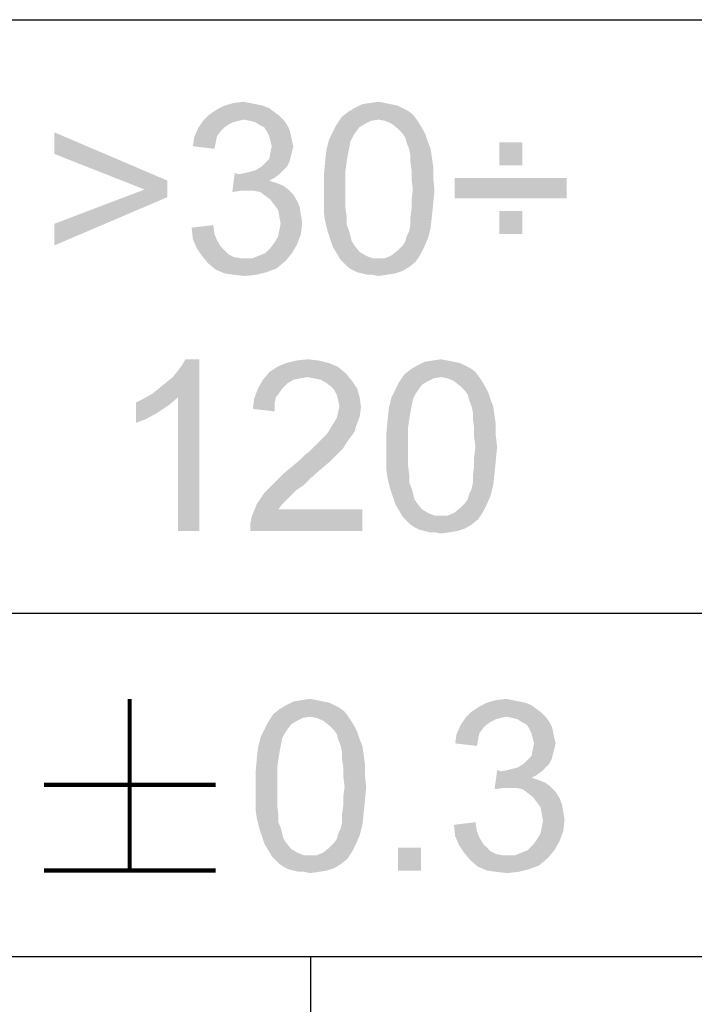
# Paper-space layout '61767N-2-A-2_1_1' of a CAD drawing. Header units: millimetres. Extents: x 0 to 594, y 1 to 420.
# Tile 139 of 222: x 438 to 446, y 40 to 52. Entities that reach past the tile are written whole.
import ezdxf

# ---------------------------------------------------------------- set-up
doc = ezdxf.new("R2010")
doc.units = ezdxf.units.MM
doc.header["$LTSCALE"] = 32.67
doc.layers.add('61767N-2-A-2_DXF_FORMAT', color=7, linetype='CONTINUOUS')
doc.layers.add('DETAIL', color=7, linetype='CONTINUOUS')

psp = doc.layouts.new('61767N-2-A-2_1_1')

# ---------------------------------------------------------------- linework, layer by layer
at = {"layer": '61767N-2-A-2_DXF_FORMAT', "color": 2, "linetype": 'Continuous'}
for p, q in [((409, 51.662), (515, 51.662)), ((409, 44.75), (484, 44.75)), ((409, 40.75), (584, 40.75)), ((441.75, 40.75), (441.75, 10))]:
    psp.add_line(p, q, dxfattribs=at)
at = {"layer": 'DETAIL', "color": 2, "linetype": 'Continuous', "const_width": 0.05}
for points in [[(439.6428, 43.75), (439.6428, 41.75)], [(438.6428, 42.75), (440.6428, 42.75)], [(438.6428, 41.75), (440.6428, 41.75)]]:
    psp.add_lwpolyline(points, dxfattribs=at)
at = {"layer": 'DETAIL', "color": 2, "linetype": 'Continuous'}
for points in [[(440.8532, 50.6912), (440.9717, 50.706), (441.0458, 50.6912)], [(442.4384, 50.6912), (442.5421, 50.706), (442.6162, 50.6912)], [(441.3273, 50.5875), (440.5717, 50.5579), (440.6606, 50.6171)], [(440.5717, 50.5579), (441.3273, 50.5875), (441.3865, 50.543)], [(441.194, 50.6616), (441.268, 50.6319), (440.6606, 50.6171)], [(441.194, 50.6616), (440.6606, 50.6171), (440.7495, 50.6616)], [(440.6606, 50.6171), (441.268, 50.6319), (441.3273, 50.5875)], [(441.0458, 50.6912), (441.1199, 50.6764), (440.7495, 50.6616)], [(441.0458, 50.6912), (440.7495, 50.6616), (440.8532, 50.6912)], [(440.7495, 50.6616), (441.1199, 50.6764), (441.194, 50.6616)], [(442.9421, 50.5579), (442.1125, 50.5282), (442.1865, 50.5875)], [(442.8236, 50.6319), (442.8828, 50.6023), (442.1865, 50.5875)], [(442.8236, 50.6319), (442.1865, 50.5875), (442.2606, 50.6319)], [(442.1865, 50.5875), (442.8828, 50.6023), (442.9421, 50.5579)], [(442.6902, 50.6764), (442.7643, 50.6616), (442.2606, 50.6319)], [(442.6902, 50.6764), (442.2606, 50.6319), (442.3495, 50.6764)], [(442.2606, 50.6319), (442.7643, 50.6616), (442.8236, 50.6319)], [(442.6162, 50.6912), (442.3495, 50.6764), (442.4384, 50.6912)], [(442.3495, 50.6764), (442.6162, 50.6912), (442.6902, 50.6764)], [(440.9125, 50.4838), (440.8532, 50.469), (440.4384, 50.3949)], [(440.9125, 50.4838), (440.4384, 50.3949), (440.4977, 50.4838)], [(440.8532, 50.469), (440.794, 50.4393), (440.4384, 50.3949)], [(441.3865, 50.543), (440.4977, 50.4838), (440.5717, 50.5579)], [(441.3865, 50.543), (440.9717, 50.4986), (440.4977, 50.4838)], [(440.4977, 50.4838), (440.9717, 50.4986), (440.9125, 50.4838)], [(440.9717, 50.4986), (441.3865, 50.543), (441.431, 50.4986)], [(441.431, 50.4986), (441.0458, 50.4838), (440.9717, 50.4986)], [(441.1051, 50.469), (441.0458, 50.4838), (441.431, 50.4986)], [(441.1495, 50.4393), (441.1051, 50.469), (441.431, 50.4986)], [(441.1495, 50.4393), (441.431, 50.4986), (441.4754, 50.4393)], [(442.5421, 50.4986), (442.0532, 50.4393), (442.1125, 50.5282)], [(442.5421, 50.4986), (442.4532, 50.4838), (442.0532, 50.4393)], [(442.4532, 50.4838), (442.394, 50.4541), (442.0532, 50.4393)], [(442.5421, 50.4986), (442.1125, 50.5282), (442.9421, 50.5579)], [(442.5421, 50.4986), (442.9421, 50.5579), (442.9865, 50.4986)], [(442.9865, 50.4986), (442.6162, 50.4838), (442.5421, 50.4986)], [(442.6902, 50.4541), (442.6162, 50.4838), (442.9865, 50.4986)], [(442.6902, 50.4541), (442.9865, 50.4986), (443.0162, 50.4541)], [(440.7051, 50.3653), (440.394, 50.2912), (440.4384, 50.3949)], [(440.7051, 50.3653), (440.6606, 50.306), (440.394, 50.2912)], [(440.794, 50.4393), (440.7495, 50.4097), (440.4384, 50.3949)], [(440.4384, 50.3949), (440.7495, 50.4097), (440.7051, 50.3653)], [(441.4754, 50.4393), (441.2088, 50.4097), (441.1495, 50.4393)], [(441.2088, 50.4097), (441.4754, 50.4393), (441.5051, 50.3801)], [(441.5051, 50.3801), (441.2384, 50.3653), (441.2088, 50.4097)], [(441.2384, 50.3653), (441.5051, 50.3801), (441.5199, 50.3208)], [(441.5199, 50.3208), (441.268, 50.306), (441.2384, 50.3653)], [(442.3199, 50.4097), (442.0088, 50.3504), (442.0532, 50.4393)], [(442.0088, 50.3504), (442.3199, 50.4097), (442.2754, 50.3504)], [(442.0532, 50.4393), (442.394, 50.4541), (442.3199, 50.4097)], [(443.0162, 50.4541), (442.7643, 50.3949), (442.6902, 50.4541)], [(442.7643, 50.3949), (443.0162, 50.4541), (443.0606, 50.3801)], [(443.0606, 50.3801), (442.8236, 50.3356), (442.7643, 50.3949)], [(442.8236, 50.3356), (443.0606, 50.3801), (443.0902, 50.3208)], [(438.7643, 50.0986), (438.7643, 50.3504), (440.0828, 49.7875)], [(440.6458, 50.2319), (440.3791, 50.1875), (440.394, 50.2912)], [(440.394, 50.2912), (440.6606, 50.306), (440.6458, 50.2319)], [(441.2828, 50.2467), (441.268, 50.306), (441.5199, 50.3208)], [(441.2828, 50.2467), (441.5199, 50.3208), (441.5347, 50.2467)], [(441.5347, 50.2467), (441.2977, 50.1875), (441.2828, 50.2467)], [(441.2977, 50.1875), (441.5347, 50.2467), (441.5495, 50.1875)], [(442.2162, 50.2467), (441.9347, 50.143), (441.9643, 50.2616)], [(442.2162, 50.2467), (442.2014, 50.1727), (441.9347, 50.143)], [(442.2754, 50.3504), (442.2458, 50.306), (441.9643, 50.2616)], [(442.2754, 50.3504), (441.9643, 50.2616), (442.0088, 50.3504)], [(441.9643, 50.2616), (442.2458, 50.306), (442.2162, 50.2467)], [(443.0902, 50.3208), (442.8532, 50.2912), (442.8236, 50.3356)], [(442.868, 50.2319), (442.8532, 50.2912), (443.0902, 50.3208)], [(442.868, 50.2319), (443.0902, 50.3208), (443.1199, 50.2319)], [(440.3791, 50.1875), (440.6458, 50.2319), (440.631, 50.1579)], [(441.5495, 50.1875), (441.5347, 50.1282), (441.2828, 50.1134)], [(441.5495, 50.1875), (441.2828, 50.1134), (441.2977, 50.1875)], [(441.2828, 50.1134), (441.5347, 50.1282), (441.5199, 50.069)], [(442.1865, 50.0986), (441.9199, 50.0097), (441.9347, 50.143)], [(441.9347, 50.143), (442.2014, 50.1727), (442.1865, 50.0986)], [(443.1199, 50.2319), (442.8977, 50.1579), (442.868, 50.2319)], [(442.8977, 50.1579), (443.1199, 50.2319), (443.1495, 50.1579)], [(443.1495, 50.1579), (442.9125, 50.0838), (442.8977, 50.1579)], [(442.9125, 50.0838), (443.1495, 50.1579), (443.1643, 50.0541)], [(444.2162, 50.2319), (443.9495, 49.9653), (443.9495, 50.2319)], [(443.9495, 49.9653), (444.2162, 50.2319), (444.2162, 49.9653)], [(440.0828, 49.7875), (439.8162, 49.6838), (438.7643, 50.0986)], [(441.5051, 50.0097), (441.2236, 49.9949), (441.268, 50.0393)], [(441.5199, 50.069), (441.268, 50.0393), (441.2828, 50.1134)], [(441.268, 50.0393), (441.5199, 50.069), (441.5051, 50.0097)], [(441.9199, 50.0097), (442.1865, 50.0986), (442.1717, 50.0097)], [(443.1643, 50.0541), (442.9125, 50.0097), (442.9125, 50.0838)], [(442.9125, 50.0097), (443.1643, 50.0541), (443.1791, 49.9504)], [(440.9125, 49.8616), (440.9865, 49.8764), (441.431, 49.906)], [(440.9125, 49.8616), (441.431, 49.906), (441.3865, 49.8616)], [(440.9865, 49.8764), (441.0458, 49.8912), (441.431, 49.906)], [(441.431, 49.906), (441.0458, 49.8912), (441.1051, 49.906)], [(441.4754, 49.9504), (441.1051, 49.906), (441.1791, 49.9504)], [(441.1051, 49.906), (441.4754, 49.9504), (441.431, 49.906)], [(441.1791, 49.9504), (441.2236, 49.9949), (441.5051, 50.0097)], [(441.1791, 49.9504), (441.5051, 50.0097), (441.4754, 49.9504)], [(442.1717, 50.0097), (442.1569, 49.906), (441.9051, 49.8467)], [(442.1717, 50.0097), (441.9051, 49.8467), (441.9199, 50.0097)], [(441.9051, 49.8467), (442.1569, 49.906), (442.1569, 49.8023)], [(443.1791, 49.9504), (442.9273, 49.906), (442.9125, 50.0097)], [(442.9273, 49.906), (443.1791, 49.9504), (443.1791, 49.8171)], [(443.1791, 49.8171), (442.9273, 49.8023), (442.9273, 49.906)], [(439.8162, 49.6838), (440.0828, 49.7875), (440.0828, 49.5949)], [(440.9125, 49.8616), (440.8384, 49.6541), (440.868, 49.8764)], [(441.3865, 49.8616), (441.3273, 49.8171), (440.8384, 49.6541)], [(440.9125, 49.8616), (441.3865, 49.8616), (440.8384, 49.6541)], [(441.3273, 49.8171), (441.268, 49.7875), (440.8384, 49.6541)], [(441.268, 49.7875), (441.3569, 49.7579), (440.8384, 49.6541)], [(442.1569, 49.8023), (441.9051, 49.6838), (441.9051, 49.8467)], [(441.9051, 49.6838), (442.1569, 49.8023), (442.1569, 49.6838)], [(442.9421, 49.6838), (442.9273, 49.8023), (443.1791, 49.8171)], [(442.9421, 49.6838), (443.1791, 49.8171), (443.194, 49.6838)], [(444.7347, 49.8171), (443.431, 49.5801), (443.431, 49.8171)], [(443.431, 49.5801), (444.7347, 49.8171), (444.7347, 49.5801)], [(440.0828, 49.5949), (438.7643, 49.2838), (439.8162, 49.6838)], [(441.3569, 49.7579), (440.9421, 49.669), (440.8384, 49.6541)], [(441.3569, 49.7579), (441.431, 49.7282), (440.9421, 49.669)], [(441.431, 49.7282), (441.4902, 49.6838), (440.9421, 49.669)], [(441.0162, 49.669), (440.9421, 49.669), (441.4902, 49.6838)], [(441.0902, 49.669), (441.0162, 49.669), (441.4902, 49.6838)], [(441.1643, 49.6541), (441.0902, 49.669), (441.4902, 49.6838)], [(441.1643, 49.6541), (441.4902, 49.6838), (441.5495, 49.6245)], [(442.1569, 49.6838), (442.1569, 49.5653), (441.9051, 49.5504)], [(442.1569, 49.6838), (441.9051, 49.5504), (441.9051, 49.6838)], [(443.194, 49.6838), (442.9273, 49.5653), (442.9421, 49.6838)], [(442.9273, 49.5653), (443.194, 49.6838), (443.1791, 49.5208)], [(438.7643, 49.2838), (440.0828, 49.5949), (438.7643, 49.0319)], [(441.5495, 49.6245), (441.2236, 49.6097), (441.1643, 49.6541)], [(441.2828, 49.5653), (441.2236, 49.6097), (441.5495, 49.6245)], [(441.2828, 49.5653), (441.5495, 49.6245), (441.594, 49.5504)], [(441.594, 49.5504), (441.3273, 49.506), (441.2828, 49.5653)], [(441.9051, 49.5504), (442.1569, 49.5653), (442.1569, 49.4616)], [(443.1791, 49.5208), (442.9273, 49.4616), (442.9273, 49.5653)], [(441.3273, 49.506), (441.594, 49.5504), (441.6236, 49.4764)], [(441.6236, 49.4764), (441.3717, 49.4467), (441.3273, 49.506)], [(441.3717, 49.4467), (441.6236, 49.4764), (441.6384, 49.3875)], [(441.6384, 49.3875), (441.3865, 49.3727), (441.3717, 49.4467)], [(442.1569, 49.4616), (441.9051, 49.4171), (441.9051, 49.5504)], [(441.9051, 49.4171), (442.1569, 49.4616), (442.1717, 49.3579)], [(443.1643, 49.3727), (442.9125, 49.3579), (442.9273, 49.4616)], [(442.9273, 49.4616), (443.1791, 49.5208), (443.1643, 49.3727)], [(441.3865, 49.3727), (441.6384, 49.3875), (441.6532, 49.2986)], [(441.6532, 49.2986), (441.4014, 49.2838), (441.3865, 49.3727)], [(442.1717, 49.3579), (441.9199, 49.3134), (441.9051, 49.4171)], [(441.9199, 49.3134), (442.1717, 49.3579), (442.1717, 49.269)], [(442.9125, 49.269), (442.9125, 49.3579), (443.1643, 49.3727)], [(442.9125, 49.269), (443.1643, 49.3727), (443.1495, 49.2393)], [(444.2162, 49.4319), (443.9495, 49.1653), (443.9495, 49.4319)], [(443.9495, 49.1653), (444.2162, 49.4319), (444.2162, 49.1653)], [(440.3643, 49.2393), (440.6162, 49.269), (440.631, 49.1653)], [(440.631, 49.1653), (440.3791, 49.106), (440.3643, 49.2393)], [(441.6384, 49.1653), (441.3717, 49.1356), (441.3865, 49.2097)], [(441.3865, 49.2097), (441.4014, 49.2838), (441.6532, 49.2986)], [(441.3865, 49.2097), (441.6532, 49.2986), (441.6384, 49.1653)], [(442.1717, 49.269), (441.9495, 49.1949), (441.9199, 49.3134)], [(441.9495, 49.1949), (442.1717, 49.269), (442.2014, 49.1949)], [(442.868, 49.1356), (442.8977, 49.1949), (443.1495, 49.2393)], [(442.868, 49.1356), (443.1495, 49.2393), (443.1199, 49.1208)], [(443.1495, 49.2393), (442.8977, 49.1949), (442.9125, 49.269)], [(440.3791, 49.106), (440.631, 49.1653), (440.6606, 49.0912)], [(440.6606, 49.0912), (440.4236, 49.0023), (440.3791, 49.106)], [(441.3273, 49.0616), (441.3717, 49.1356), (441.6384, 49.1653)], [(441.3273, 49.0616), (441.6384, 49.1653), (441.594, 49.0467)], [(442.2014, 49.1949), (441.9791, 49.106), (441.9495, 49.1949)], [(442.2014, 49.1949), (442.2162, 49.1356), (441.9791, 49.106)], [(441.9791, 49.106), (442.2162, 49.1356), (442.231, 49.0764)], [(442.231, 49.0764), (442.0088, 49.0171), (441.9791, 49.106)], [(442.8236, 49.0319), (442.8532, 49.0764), (443.1199, 49.1208)], [(442.8236, 49.0319), (443.1199, 49.1208), (443.0754, 49.0171)], [(443.1199, 49.1208), (442.8532, 49.0764), (442.868, 49.1356)], [(440.6606, 49.0912), (440.7051, 49.0171), (440.4236, 49.0023)], [(440.4236, 49.0023), (440.7051, 49.0171), (440.7495, 48.9727)], [(440.7495, 48.9727), (440.4828, 48.9134), (440.4236, 49.0023)], [(441.2236, 48.943), (441.2828, 49.0023), (441.594, 49.0467)], [(441.2236, 48.943), (441.594, 49.0467), (441.5347, 48.943)], [(441.594, 49.0467), (441.2828, 49.0023), (441.3273, 49.0616)], [(442.231, 49.0764), (442.2606, 49.0319), (442.0088, 49.0171)], [(442.0088, 49.0171), (442.2606, 49.0319), (442.3199, 48.9579)], [(442.3199, 48.9579), (442.0532, 48.943), (442.0088, 49.0171)], [(443.0754, 49.0171), (442.7643, 48.9727), (442.8236, 49.0319)], [(442.7643, 48.9727), (443.0754, 49.0171), (443.031, 48.9282)], [(440.7495, 48.9727), (440.794, 48.9282), (440.4828, 48.9134)], [(440.4828, 48.9134), (440.794, 48.9282), (440.8532, 48.8986)], [(440.8532, 48.8986), (440.5569, 48.8245), (440.4828, 48.9134)], [(440.8532, 48.8986), (440.9273, 48.8838), (440.5569, 48.8245)], [(441.0754, 48.8838), (441.4606, 48.8541), (440.5569, 48.8245)], [(440.9865, 48.8838), (441.0754, 48.8838), (440.5569, 48.8245)], [(440.9273, 48.8838), (440.9865, 48.8838), (440.5569, 48.8245)], [(441.0754, 48.8838), (441.1495, 48.9134), (441.5347, 48.943)], [(441.0754, 48.8838), (441.5347, 48.943), (441.4606, 48.8541)], [(441.5347, 48.943), (441.1495, 48.9134), (441.2236, 48.943)], [(442.0532, 48.943), (442.3199, 48.9579), (442.394, 48.9134)], [(442.394, 48.9134), (442.0977, 48.869), (442.0532, 48.943)], [(442.394, 48.9134), (442.468, 48.8838), (442.0977, 48.869)], [(442.5421, 48.8838), (442.6162, 48.8838), (442.0977, 48.869)], [(442.468, 48.8838), (442.5421, 48.8838), (442.0977, 48.869)], [(442.9717, 48.8393), (442.0977, 48.869), (442.6162, 48.8838)], [(442.9717, 48.8393), (442.1421, 48.8245), (442.0977, 48.869)], [(442.6162, 48.8838), (442.6902, 48.9134), (443.031, 48.9282)], [(442.6162, 48.8838), (443.031, 48.9282), (442.9717, 48.8393)], [(443.031, 48.9282), (442.6902, 48.9134), (442.7643, 48.9727)], [(440.5569, 48.8245), (441.4606, 48.8541), (441.3569, 48.7653)], [(441.3569, 48.7653), (440.6458, 48.7504), (440.5569, 48.8245)], [(440.6458, 48.7504), (441.3569, 48.7653), (441.2384, 48.7208)], [(441.2384, 48.7208), (440.7495, 48.706), (440.6458, 48.7504)], [(442.1865, 48.7801), (442.1421, 48.8245), (442.9717, 48.8393)], [(442.1865, 48.7801), (442.9717, 48.8393), (442.8977, 48.7801)], [(442.8977, 48.7801), (442.231, 48.7504), (442.1865, 48.7801)], [(442.231, 48.7504), (442.8977, 48.7801), (442.8236, 48.7356)], [(442.8236, 48.7356), (442.2902, 48.7208), (442.231, 48.7504)], [(440.8532, 48.6912), (440.7495, 48.706), (441.2384, 48.7208)], [(440.8532, 48.6912), (441.2384, 48.7208), (441.1199, 48.6912)], [(441.1199, 48.6912), (440.9865, 48.6764), (440.8532, 48.6912)], [(442.3495, 48.706), (442.2902, 48.7208), (442.8236, 48.7356)], [(442.3495, 48.706), (442.8236, 48.7356), (442.7347, 48.706)], [(442.7347, 48.706), (442.4088, 48.6912), (442.3495, 48.706)], [(442.468, 48.6912), (442.4088, 48.6912), (442.7347, 48.706)], [(442.468, 48.6912), (442.7347, 48.706), (442.6458, 48.6912)], [(442.6458, 48.6912), (442.5421, 48.6764), (442.468, 48.6912)], [(439.908, 47.306), (439.9821, 47.3653), (440.4562, 47.706)], [(440.2043, 47.2616), (439.908, 47.306), (440.4562, 47.706)], [(439.9821, 47.3653), (440.071, 47.4393), (440.4562, 47.706)], [(440.071, 47.4393), (440.1451, 47.4986), (440.4562, 47.706)], [(440.1451, 47.4986), (440.2043, 47.5727), (440.4562, 47.706)], [(440.2043, 47.5727), (440.2488, 47.6319), (440.4562, 47.706)], [(440.2043, 45.706), (440.2043, 47.2616), (440.4562, 47.706)], [(440.2043, 45.706), (440.4562, 47.706), (440.4562, 45.706)], [(440.4562, 47.706), (440.2488, 47.6319), (440.2932, 47.706)], [(442.071, 47.6171), (441.271, 47.5579), (441.3599, 47.6171)], [(441.271, 47.5579), (442.071, 47.6171), (442.1599, 47.543)], [(441.9673, 47.6616), (441.3599, 47.6171), (441.4636, 47.6616)], [(441.3599, 47.6171), (441.9673, 47.6616), (442.071, 47.6171)], [(441.8488, 47.6912), (441.4636, 47.6616), (441.5821, 47.6912)], [(441.4636, 47.6616), (441.8488, 47.6912), (441.9673, 47.6616)], [(441.5821, 47.6912), (441.7154, 47.706), (441.8488, 47.6912)], [(443.5525, 47.6319), (443.6117, 47.6023), (442.9154, 47.5875)], [(443.5525, 47.6319), (442.9154, 47.5875), (442.9895, 47.6319)], [(442.9154, 47.5875), (443.6117, 47.6023), (443.671, 47.5579)], [(443.4191, 47.6764), (443.4932, 47.6616), (442.9895, 47.6319)], [(443.4191, 47.6764), (442.9895, 47.6319), (443.0784, 47.6764)], [(442.9895, 47.6319), (443.4932, 47.6616), (443.5525, 47.6319)], [(443.3451, 47.6912), (443.0784, 47.6764), (443.1673, 47.6912)], [(443.0784, 47.6764), (443.3451, 47.6912), (443.4191, 47.6764)], [(443.1673, 47.6912), (443.271, 47.706), (443.3451, 47.6912)], [(442.1599, 47.543), (441.1969, 47.469), (441.271, 47.5579)], [(442.1599, 47.543), (441.7154, 47.4986), (441.1969, 47.469)], [(441.7154, 47.4986), (441.6266, 47.4838), (441.1969, 47.469)], [(441.7895, 47.4838), (441.7154, 47.4986), (442.1599, 47.543)], [(441.8636, 47.469), (441.7895, 47.4838), (442.1599, 47.543)], [(441.8636, 47.469), (442.1599, 47.543), (442.234, 47.4541)], [(443.271, 47.4986), (442.7821, 47.4393), (442.8414, 47.5282)], [(443.271, 47.4986), (443.1821, 47.4838), (442.7821, 47.4393)], [(443.671, 47.5579), (442.8414, 47.5282), (442.9154, 47.5875)], [(443.271, 47.4986), (442.8414, 47.5282), (443.671, 47.5579)], [(443.271, 47.4986), (443.671, 47.5579), (443.7154, 47.4986)], [(443.7154, 47.4986), (443.3451, 47.4838), (443.271, 47.4986)], [(443.4191, 47.4541), (443.3451, 47.4838), (443.7154, 47.4986)], [(443.4191, 47.4541), (443.7154, 47.4986), (443.7451, 47.4541)], [(441.5525, 47.469), (441.4784, 47.4245), (441.1377, 47.3653)], [(441.5525, 47.469), (441.1377, 47.3653), (441.1969, 47.469)], [(441.4784, 47.4245), (441.434, 47.3801), (441.1377, 47.3653)], [(441.1377, 47.3653), (441.434, 47.3801), (441.3895, 47.3208)], [(441.1969, 47.469), (441.6266, 47.4838), (441.5525, 47.469)], [(442.234, 47.4541), (441.9229, 47.4393), (441.8636, 47.469)], [(441.9821, 47.3949), (441.9229, 47.4393), (442.234, 47.4541)], [(441.9821, 47.3949), (442.234, 47.4541), (442.2932, 47.3653)], [(442.2932, 47.3653), (442.0266, 47.3504), (441.9821, 47.3949)], [(443.0488, 47.4097), (442.7377, 47.3504), (442.7821, 47.4393)], [(442.7377, 47.3504), (443.0488, 47.4097), (443.0043, 47.3504)], [(443.1821, 47.4838), (443.1229, 47.4541), (442.7821, 47.4393)], [(442.7821, 47.4393), (443.1229, 47.4541), (443.0488, 47.4097)], [(443.7451, 47.4541), (443.4932, 47.3949), (443.4191, 47.4541)], [(443.4932, 47.3949), (443.7451, 47.4541), (443.7895, 47.3801)], [(443.7895, 47.3801), (443.5525, 47.3356), (443.4932, 47.3949)], [(443.5525, 47.3356), (443.7895, 47.3801), (443.8191, 47.3208)], [(439.7154, 47.2023), (439.8043, 47.2467), (440.2043, 47.2616)], [(439.7154, 47.2023), (440.2043, 47.2616), (440.1006, 47.1727)], [(440.2043, 47.2616), (439.8043, 47.2467), (439.908, 47.306)], [(441.3895, 47.3208), (441.0932, 47.2467), (441.1377, 47.3653)], [(441.3895, 47.3208), (441.3451, 47.2616), (441.0932, 47.2467)], [(441.0932, 47.2467), (441.3451, 47.2616), (441.3303, 47.1875)], [(442.0562, 47.2912), (442.0266, 47.3504), (442.2932, 47.3653)], [(442.0562, 47.2912), (442.2932, 47.3653), (442.3229, 47.2616)], [(442.3229, 47.2616), (442.071, 47.2319), (442.0562, 47.2912)], [(442.0858, 47.1579), (442.071, 47.2319), (442.3229, 47.2616)], [(442.0858, 47.1579), (442.3229, 47.2616), (442.3377, 47.143)], [(442.9451, 47.2467), (442.6636, 47.143), (442.6932, 47.2616)], [(443.0043, 47.3504), (442.9747, 47.306), (442.6932, 47.2616)], [(443.0043, 47.3504), (442.6932, 47.2616), (442.7377, 47.3504)], [(442.6932, 47.2616), (442.9747, 47.306), (442.9451, 47.2467)], [(443.8191, 47.3208), (443.5821, 47.2912), (443.5525, 47.3356)], [(443.5969, 47.2319), (443.5821, 47.2912), (443.8191, 47.3208)], [(443.5969, 47.2319), (443.8191, 47.3208), (443.8488, 47.2319)], [(440.1006, 47.1727), (439.7154, 46.9653), (439.7154, 47.2023)], [(440.1006, 47.1727), (439.9673, 47.0838), (439.7154, 46.9653)], [(441.3303, 47.1875), (441.0784, 47.1282), (441.0932, 47.2467)], [(441.0784, 47.1282), (441.3303, 47.1875), (441.3303, 47.0986)], [(442.3377, 47.143), (442.071, 47.0838), (442.0858, 47.1579)], [(442.071, 47.0838), (442.3377, 47.143), (442.3229, 47.0393)], [(442.9154, 47.0986), (442.6488, 47.0097), (442.6636, 47.143)], [(442.9451, 47.2467), (442.9303, 47.1727), (442.6636, 47.143)], [(442.6636, 47.143), (442.9303, 47.1727), (442.9154, 47.0986)], [(443.8488, 47.2319), (443.6266, 47.1579), (443.5969, 47.2319)], [(443.6266, 47.1579), (443.8488, 47.2319), (443.8784, 47.1579)], [(443.8784, 47.1579), (443.6414, 47.0838), (443.6266, 47.1579)], [(443.6414, 47.0838), (443.8784, 47.1579), (443.8932, 47.0541)], [(439.9673, 47.0838), (439.834, 47.0097), (439.7154, 46.9653)], [(442.0117, 46.9504), (442.0562, 47.0245), (442.3229, 47.0393)], [(442.0117, 46.9504), (442.3229, 47.0393), (442.2784, 46.9208)], [(442.3229, 47.0393), (442.0562, 47.0245), (442.071, 47.0838)], [(442.6488, 47.0097), (442.9154, 47.0986), (442.9006, 47.0097)], [(443.8932, 47.0541), (443.6414, 47.0097), (443.6414, 47.0838)], [(443.6414, 47.0097), (443.8932, 47.0541), (443.908, 46.9504)], [(442.2784, 46.9208), (441.9673, 46.8764), (442.0117, 46.9504)], [(441.9673, 46.8764), (442.2784, 46.9208), (442.2636, 46.8616)], [(442.9006, 47.0097), (442.8858, 46.906), (442.634, 46.8467)], [(442.9006, 47.0097), (442.634, 46.8467), (442.6488, 47.0097)], [(443.908, 46.9504), (443.6562, 46.906), (443.6414, 47.0097)], [(443.6562, 46.906), (443.908, 46.9504), (443.908, 46.8171)], [(441.8488, 46.743), (441.8932, 46.7875), (442.2191, 46.8023)], [(441.8488, 46.743), (442.2191, 46.8023), (442.1747, 46.743)], [(442.2191, 46.8023), (441.8932, 46.7875), (441.9377, 46.8319)], [(442.2636, 46.8616), (441.9377, 46.8319), (441.9673, 46.8764)], [(441.9377, 46.8319), (442.2636, 46.8616), (442.2191, 46.8023)], [(442.634, 46.8467), (442.8858, 46.906), (442.8858, 46.8023)], [(442.8858, 46.8023), (442.634, 46.6838), (442.634, 46.8467)], [(442.634, 46.6838), (442.8858, 46.8023), (442.8858, 46.6838)], [(443.908, 46.8171), (443.6562, 46.8023), (443.6562, 46.906)], [(443.671, 46.6838), (443.6562, 46.8023), (443.908, 46.8171)], [(443.671, 46.6838), (443.908, 46.8171), (443.9229, 46.6838)], [(442.1303, 46.669), (441.7451, 46.6393), (441.8043, 46.6986)], [(442.1747, 46.743), (441.8043, 46.6986), (441.8488, 46.743)], [(441.8043, 46.6986), (442.1747, 46.743), (442.1303, 46.669)], [(442.8858, 46.6838), (442.8858, 46.5653), (442.634, 46.5504)], [(442.8858, 46.6838), (442.634, 46.5504), (442.634, 46.6838)], [(443.9229, 46.6838), (443.6562, 46.5653), (443.671, 46.6838)], [(443.6562, 46.5653), (443.9229, 46.6838), (443.908, 46.5208)], [(441.6117, 46.5208), (441.671, 46.5801), (442.071, 46.6097)], [(441.6117, 46.5208), (442.071, 46.6097), (441.9821, 46.5208)], [(442.071, 46.6097), (441.671, 46.5801), (441.7451, 46.6393)], [(441.7451, 46.6393), (442.1303, 46.669), (442.071, 46.6097)], [(441.9821, 46.5208), (441.5229, 46.4467), (441.6117, 46.5208)], [(441.5229, 46.4467), (441.9821, 46.5208), (441.8784, 46.4319)], [(442.634, 46.5504), (442.8858, 46.5653), (442.8858, 46.4616)], [(442.8858, 46.4616), (442.634, 46.4171), (442.634, 46.5504)], [(442.634, 46.4171), (442.8858, 46.4616), (442.9006, 46.3579)], [(443.8932, 46.3727), (443.6414, 46.3579), (443.6562, 46.4616)], [(443.908, 46.5208), (443.6562, 46.4616), (443.6562, 46.5653)], [(443.6562, 46.4616), (443.908, 46.5208), (443.8932, 46.3727)], [(441.7599, 46.3282), (441.3451, 46.2838), (441.434, 46.3727)], [(441.8784, 46.4319), (441.434, 46.3727), (441.5229, 46.4467)], [(441.434, 46.3727), (441.8784, 46.4319), (441.7599, 46.3282)], [(442.9006, 46.3579), (442.6488, 46.3134), (442.634, 46.4171)], [(442.6488, 46.3134), (442.9006, 46.3579), (442.9006, 46.269)], [(443.6414, 46.269), (443.6414, 46.3579), (443.8932, 46.3727)], [(443.6414, 46.269), (443.8932, 46.3727), (443.8784, 46.2393)], [(441.671, 46.2393), (441.271, 46.2097), (441.3451, 46.2838)], [(441.271, 46.2097), (441.671, 46.2393), (441.5821, 46.1801)], [(441.3451, 46.2838), (441.7599, 46.3282), (441.671, 46.2393)], [(442.9006, 46.269), (442.6784, 46.1949), (442.6488, 46.3134)], [(442.6784, 46.1949), (442.9006, 46.269), (442.9303, 46.1949)], [(443.5969, 46.1356), (443.6266, 46.1949), (443.8784, 46.2393)], [(443.5969, 46.1356), (443.8784, 46.2393), (443.8488, 46.1208)], [(443.8784, 46.2393), (443.6266, 46.1949), (443.6414, 46.269)], [(441.5229, 46.1208), (441.1229, 46.0171), (441.2117, 46.1504)], [(441.5229, 46.1208), (441.4784, 46.0764), (441.1229, 46.0171)], [(441.5821, 46.1801), (441.2117, 46.1504), (441.271, 46.2097)], [(441.2117, 46.1504), (441.5821, 46.1801), (441.5229, 46.1208)], [(442.9303, 46.1949), (442.708, 46.106), (442.6784, 46.1949)], [(442.9303, 46.1949), (442.9451, 46.1356), (442.708, 46.106)], [(442.708, 46.106), (442.9451, 46.1356), (442.9599, 46.0764)], [(443.5525, 46.0319), (443.5821, 46.0764), (443.8488, 46.1208)], [(443.5525, 46.0319), (443.8488, 46.1208), (443.8043, 46.0171)], [(443.8488, 46.1208), (443.5821, 46.0764), (443.5969, 46.1356)], [(441.4191, 46.0171), (441.3747, 45.9579), (441.0636, 45.869)], [(441.4191, 46.0171), (441.0636, 45.869), (441.1229, 46.0171)], [(441.1229, 46.0171), (441.4784, 46.0764), (441.4191, 46.0171)], [(442.9599, 46.0764), (442.7377, 46.0171), (442.708, 46.106)], [(442.9599, 46.0764), (442.9895, 46.0319), (442.7377, 46.0171)], [(442.7377, 46.0171), (442.9895, 46.0319), (443.0488, 45.9579)], [(443.0488, 45.9579), (442.7821, 45.943), (442.7377, 46.0171)], [(443.8043, 46.0171), (443.4932, 45.9727), (443.5525, 46.0319)], [(443.4932, 45.9727), (443.8043, 46.0171), (443.7599, 45.9282)], [(441.0488, 45.7949), (441.0636, 45.869), (442.3525, 45.9579)], [(441.0488, 45.706), (441.0488, 45.7949), (442.3525, 45.9579)], [(441.0488, 45.706), (442.3525, 45.9579), (442.3525, 45.706)], [(441.3747, 45.9579), (442.3525, 45.9579), (441.0636, 45.869)], [(442.7821, 45.943), (443.0488, 45.9579), (443.1229, 45.9134)], [(443.1229, 45.9134), (442.8266, 45.869), (442.7821, 45.943)], [(443.1229, 45.9134), (443.1969, 45.8838), (442.8266, 45.869)], [(443.271, 45.8838), (443.3451, 45.8838), (442.8266, 45.869)], [(443.1969, 45.8838), (443.271, 45.8838), (442.8266, 45.869)], [(443.7006, 45.8393), (442.8266, 45.869), (443.3451, 45.8838)], [(443.3451, 45.8838), (443.4191, 45.9134), (443.7599, 45.9282)], [(443.3451, 45.8838), (443.7599, 45.9282), (443.7006, 45.8393)], [(443.7599, 45.9282), (443.4191, 45.9134), (443.4932, 45.9727)], [(443.7006, 45.8393), (442.871, 45.8245), (442.8266, 45.869)], [(442.9154, 45.7801), (442.871, 45.8245), (443.7006, 45.8393)], [(442.9154, 45.7801), (443.7006, 45.8393), (443.6266, 45.7801)], [(443.6266, 45.7801), (442.9599, 45.7504), (442.9154, 45.7801)], [(442.9599, 45.7504), (443.6266, 45.7801), (443.5525, 45.7356)], [(443.5525, 45.7356), (443.0191, 45.7208), (442.9599, 45.7504)], [(443.0784, 45.706), (443.0191, 45.7208), (443.5525, 45.7356)], [(443.0784, 45.706), (443.5525, 45.7356), (443.4636, 45.706)], [(443.4636, 45.706), (443.1377, 45.6912), (443.0784, 45.706)], [(443.1969, 45.6912), (443.1377, 45.6912), (443.4636, 45.706)], [(443.1969, 45.6912), (443.4636, 45.706), (443.3747, 45.6912)], [(443.3747, 45.6912), (443.271, 45.6764), (443.1969, 45.6912)], [(441.8947, 43.7204), (441.9687, 43.7056), (441.465, 43.6759)], [(441.8947, 43.7204), (441.465, 43.6759), (441.5539, 43.7204)], [(441.465, 43.6759), (441.9687, 43.7056), (442.028, 43.6759)], [(441.8206, 43.7352), (441.5539, 43.7204), (441.6428, 43.7352)], [(441.5539, 43.7204), (441.8206, 43.7352), (441.8947, 43.7204)], [(441.6428, 43.7352), (441.7465, 43.75), (441.8206, 43.7352)], [(444.2502, 43.7056), (444.3243, 43.6759), (443.7169, 43.6611)], [(444.2502, 43.7056), (443.7169, 43.6611), (443.8058, 43.7056)], [(444.1021, 43.7352), (444.1761, 43.7204), (443.8058, 43.7056)], [(444.1021, 43.7352), (443.8058, 43.7056), (443.9095, 43.7352)], [(443.8058, 43.7056), (444.1761, 43.7204), (444.2502, 43.7056)], [(443.9095, 43.7352), (444.028, 43.75), (444.1021, 43.7352)], [(442.1465, 43.6019), (441.3169, 43.5722), (441.391, 43.6315)], [(441.7465, 43.5426), (441.3169, 43.5722), (442.1465, 43.6019)], [(442.028, 43.6759), (442.0873, 43.6463), (441.391, 43.6315)], [(442.028, 43.6759), (441.391, 43.6315), (441.465, 43.6759)], [(441.391, 43.6315), (442.0873, 43.6463), (442.1465, 43.6019)], [(441.7465, 43.5426), (442.1465, 43.6019), (442.191, 43.5426)], [(444.4428, 43.587), (443.5539, 43.5278), (443.628, 43.6019)], [(444.4428, 43.587), (444.028, 43.5426), (443.5539, 43.5278)], [(444.3836, 43.6315), (443.628, 43.6019), (443.7169, 43.6611)], [(443.628, 43.6019), (444.3836, 43.6315), (444.4428, 43.587)], [(443.7169, 43.6611), (444.3243, 43.6759), (444.3836, 43.6315)], [(444.028, 43.5426), (444.4428, 43.587), (444.4873, 43.5426)], [(441.5243, 43.4537), (441.2132, 43.3944), (441.2576, 43.4833)], [(441.7465, 43.5426), (441.2576, 43.4833), (441.3169, 43.5722)], [(441.7465, 43.5426), (441.6576, 43.5278), (441.2576, 43.4833)], [(441.6576, 43.5278), (441.5984, 43.4981), (441.2576, 43.4833)], [(441.2576, 43.4833), (441.5984, 43.4981), (441.5243, 43.4537)], [(442.191, 43.5426), (441.8206, 43.5278), (441.7465, 43.5426)], [(441.8947, 43.4981), (441.8206, 43.5278), (442.191, 43.5426)], [(441.8947, 43.4981), (442.191, 43.5426), (442.2206, 43.4981)], [(442.2206, 43.4981), (441.9687, 43.4389), (441.8947, 43.4981)], [(441.9687, 43.4389), (442.2206, 43.4981), (442.265, 43.4241)], [(443.9687, 43.5278), (443.9095, 43.513), (443.4947, 43.4389)], [(443.9687, 43.5278), (443.4947, 43.4389), (443.5539, 43.5278)], [(443.9095, 43.513), (443.8502, 43.4833), (443.4947, 43.4389)], [(443.8502, 43.4833), (443.8058, 43.4537), (443.4947, 43.4389)], [(443.5539, 43.5278), (444.028, 43.5426), (443.9687, 43.5278)], [(444.4873, 43.5426), (444.1021, 43.5278), (444.028, 43.5426)], [(444.1613, 43.513), (444.1021, 43.5278), (444.4873, 43.5426)], [(444.2058, 43.4833), (444.1613, 43.513), (444.4873, 43.5426)], [(444.2058, 43.4833), (444.4873, 43.5426), (444.5317, 43.4833)], [(444.5317, 43.4833), (444.265, 43.4537), (444.2058, 43.4833)], [(444.265, 43.4537), (444.5317, 43.4833), (444.5613, 43.4241)], [(441.4799, 43.3944), (441.4502, 43.35), (441.1687, 43.3056)], [(441.4799, 43.3944), (441.1687, 43.3056), (441.2132, 43.3944)], [(441.2132, 43.3944), (441.5243, 43.4537), (441.4799, 43.3944)], [(442.265, 43.4241), (442.028, 43.3796), (441.9687, 43.4389)], [(442.028, 43.3796), (442.265, 43.4241), (442.2947, 43.3648)], [(442.2947, 43.3648), (442.0576, 43.3352), (442.028, 43.3796)], [(442.0724, 43.2759), (442.0576, 43.3352), (442.2947, 43.3648)], [(442.0724, 43.2759), (442.2947, 43.3648), (442.3243, 43.2759)], [(443.7613, 43.4093), (443.4502, 43.3352), (443.4947, 43.4389)], [(443.7613, 43.4093), (443.7169, 43.35), (443.4502, 43.3352)], [(443.4947, 43.4389), (443.8058, 43.4537), (443.7613, 43.4093)], [(444.5613, 43.4241), (444.2947, 43.4093), (444.265, 43.4537)], [(444.2947, 43.4093), (444.5613, 43.4241), (444.5761, 43.3648)], [(444.5761, 43.3648), (444.3243, 43.35), (444.2947, 43.4093)], [(444.3391, 43.2907), (444.3243, 43.35), (444.5761, 43.3648)], [(444.3391, 43.2907), (444.5761, 43.3648), (444.591, 43.2907)], [(441.4206, 43.2907), (441.1391, 43.187), (441.1687, 43.3056)], [(441.4206, 43.2907), (441.4058, 43.2167), (441.1391, 43.187)], [(441.1687, 43.3056), (441.4502, 43.35), (441.4206, 43.2907)], [(442.3243, 43.2759), (442.1021, 43.2019), (442.0724, 43.2759)], [(442.1021, 43.2019), (442.3243, 43.2759), (442.3539, 43.2019)], [(443.7021, 43.2759), (443.4354, 43.2315), (443.4502, 43.3352)], [(443.4354, 43.2315), (443.7021, 43.2759), (443.6873, 43.2019)], [(443.4502, 43.3352), (443.7169, 43.35), (443.7021, 43.2759)], [(444.591, 43.2907), (444.3539, 43.2315), (444.3391, 43.2907)], [(444.3539, 43.2315), (444.591, 43.2907), (444.6058, 43.2315)], [(441.391, 43.1426), (441.1243, 43.0537), (441.1391, 43.187)], [(441.1243, 43.0537), (441.391, 43.1426), (441.3761, 43.0537)], [(441.1391, 43.187), (441.4058, 43.2167), (441.391, 43.1426)], [(442.3539, 43.2019), (442.1169, 43.1278), (442.1021, 43.2019)], [(442.1169, 43.1278), (442.3539, 43.2019), (442.3687, 43.0981)], [(444.5761, 43.113), (444.3243, 43.0833), (444.3391, 43.1574)], [(444.6058, 43.2315), (444.591, 43.1722), (444.3391, 43.1574)], [(444.6058, 43.2315), (444.3391, 43.1574), (444.3539, 43.2315)], [(444.3391, 43.1574), (444.591, 43.1722), (444.5761, 43.113)], [(441.3761, 43.0537), (441.3613, 42.95), (441.1095, 42.8907)], [(441.3761, 43.0537), (441.1095, 42.8907), (441.1243, 43.0537)], [(442.3687, 43.0981), (442.1169, 43.0537), (442.1169, 43.1278)], [(442.1169, 43.0537), (442.3687, 43.0981), (442.3836, 42.9944)], [(442.3836, 42.9944), (442.1317, 42.95), (442.1169, 43.0537)], [(444.2354, 42.9944), (444.2799, 43.0389), (444.5613, 43.0537)], [(444.2354, 42.9944), (444.5613, 43.0537), (444.5317, 42.9944)], [(444.5613, 43.0537), (444.2799, 43.0389), (444.3243, 43.0833)], [(444.3243, 43.0833), (444.5761, 43.113), (444.5613, 43.0537)], [(441.1095, 42.8907), (441.3613, 42.95), (441.3613, 42.8463)], [(442.1317, 42.95), (442.3836, 42.9944), (442.3836, 42.8611)], [(442.3836, 42.8611), (442.1317, 42.8463), (442.1317, 42.95)], [(443.9687, 42.9056), (443.8947, 42.6981), (443.9243, 42.9204)], [(444.4428, 42.9056), (444.3836, 42.8611), (443.8947, 42.6981)], [(443.9687, 42.9056), (444.4428, 42.9056), (443.8947, 42.6981)], [(443.9687, 42.9056), (444.0428, 42.9204), (444.4873, 42.95)], [(443.9687, 42.9056), (444.4873, 42.95), (444.4428, 42.9056)], [(444.0428, 42.9204), (444.1021, 42.9352), (444.4873, 42.95)], [(444.4873, 42.95), (444.1021, 42.9352), (444.1613, 42.95)], [(444.5317, 42.9944), (444.1613, 42.95), (444.2354, 42.9944)], [(444.1613, 42.95), (444.5317, 42.9944), (444.4873, 42.95)], [(441.3613, 42.8463), (441.1095, 42.7278), (441.1095, 42.8907)], [(441.1095, 42.7278), (441.3613, 42.8463), (441.3613, 42.7278)], [(442.1465, 42.7278), (442.1317, 42.8463), (442.3836, 42.8611)], [(442.1465, 42.7278), (442.3836, 42.8611), (442.3984, 42.7278)], [(444.3836, 42.8611), (444.3243, 42.8315), (443.8947, 42.6981)], [(444.3243, 42.8315), (444.4132, 42.8019), (443.8947, 42.6981)], [(444.4132, 42.8019), (443.9984, 42.713), (443.8947, 42.6981)], [(444.4132, 42.8019), (444.4873, 42.7722), (443.9984, 42.713)], [(441.3613, 42.7278), (441.3613, 42.6093), (441.1095, 42.5944)], [(441.3613, 42.7278), (441.1095, 42.5944), (441.1095, 42.7278)], [(442.3984, 42.7278), (442.1317, 42.6093), (442.1465, 42.7278)], [(442.1317, 42.6093), (442.3984, 42.7278), (442.3836, 42.5648)], [(444.4873, 42.7722), (444.5465, 42.7278), (443.9984, 42.713)], [(444.0724, 42.713), (443.9984, 42.713), (444.5465, 42.7278)], [(444.1465, 42.713), (444.0724, 42.713), (444.5465, 42.7278)], [(444.2206, 42.6981), (444.1465, 42.713), (444.5465, 42.7278)], [(444.2206, 42.6981), (444.5465, 42.7278), (444.6058, 42.6685)], [(444.6058, 42.6685), (444.2799, 42.6537), (444.2206, 42.6981)], [(441.1095, 42.5944), (441.3613, 42.6093), (441.3613, 42.5056)], [(441.3613, 42.5056), (441.1095, 42.4611), (441.1095, 42.5944)], [(442.3836, 42.5648), (442.1317, 42.5056), (442.1317, 42.6093)], [(442.1317, 42.5056), (442.3836, 42.5648), (442.3687, 42.4167)], [(444.3391, 42.6093), (444.2799, 42.6537), (444.6058, 42.6685)], [(444.3391, 42.6093), (444.6058, 42.6685), (444.6502, 42.5944)], [(444.6502, 42.5944), (444.3836, 42.55), (444.3391, 42.6093)], [(444.3836, 42.55), (444.6502, 42.5944), (444.6799, 42.5204)], [(441.1095, 42.4611), (441.3613, 42.5056), (441.3761, 42.4019)], [(441.3761, 42.4019), (441.1243, 42.3574), (441.1095, 42.4611)], [(442.3687, 42.4167), (442.1169, 42.4019), (442.1317, 42.5056)], [(444.6799, 42.5204), (444.428, 42.4907), (444.3836, 42.55)], [(444.428, 42.4907), (444.6799, 42.5204), (444.6947, 42.4315)], [(444.6947, 42.4315), (444.4428, 42.4167), (444.428, 42.4907)], [(441.1243, 42.3574), (441.3761, 42.4019), (441.3761, 42.313)], [(441.3761, 42.313), (441.1539, 42.2389), (441.1243, 42.3574)], [(442.1169, 42.313), (442.1169, 42.4019), (442.3687, 42.4167)], [(442.1169, 42.313), (442.3687, 42.4167), (442.3539, 42.2833)], [(444.4428, 42.4167), (444.6947, 42.4315), (444.7095, 42.3426)], [(444.7095, 42.3426), (444.4576, 42.3278), (444.4428, 42.4167)], [(444.4428, 42.2537), (444.4576, 42.3278), (444.7095, 42.3426)], [(444.4428, 42.2537), (444.7095, 42.3426), (444.6947, 42.2093)], [(441.1539, 42.2389), (441.3761, 42.313), (441.4058, 42.2389)], [(441.4058, 42.2389), (441.1836, 42.15), (441.1539, 42.2389)], [(441.4058, 42.2389), (441.4206, 42.1796), (441.1836, 42.15)], [(442.0724, 42.1796), (442.1021, 42.2389), (442.3539, 42.2833)], [(442.0724, 42.1796), (442.3539, 42.2833), (442.3243, 42.1648)], [(442.3539, 42.2833), (442.1021, 42.2389), (442.1169, 42.313)], [(443.4206, 42.2833), (443.6724, 42.313), (443.6873, 42.2093)], [(443.6873, 42.2093), (443.4354, 42.15), (443.4206, 42.2833)], [(444.6947, 42.2093), (444.428, 42.1796), (444.4428, 42.2537)], [(441.1836, 42.15), (441.4206, 42.1796), (441.4354, 42.1204)], [(441.4354, 42.1204), (441.2132, 42.0611), (441.1836, 42.15)], [(441.4354, 42.1204), (441.465, 42.0759), (441.2132, 42.0611)], [(442.028, 42.0759), (442.0576, 42.1204), (442.3243, 42.1648)], [(442.028, 42.0759), (442.3243, 42.1648), (442.2799, 42.0611)], [(442.3243, 42.1648), (442.0576, 42.1204), (442.0724, 42.1796)], [(443.4354, 42.15), (443.6873, 42.2093), (443.7169, 42.1352)], [(443.7169, 42.1352), (443.4799, 42.0463), (443.4354, 42.15)], [(443.7169, 42.1352), (443.7613, 42.0611), (443.4799, 42.0463)], [(444.6502, 42.0907), (444.3391, 42.0463), (444.3836, 42.1056)], [(444.3836, 42.1056), (444.428, 42.1796), (444.6947, 42.2093)], [(444.3836, 42.1056), (444.6947, 42.2093), (444.6502, 42.0907)], [(441.2132, 42.0611), (441.465, 42.0759), (441.5243, 42.0019)], [(441.5243, 42.0019), (441.2576, 41.987), (441.2132, 42.0611)], [(441.2576, 41.987), (441.5243, 42.0019), (441.5984, 41.9574)], [(441.5984, 41.9574), (441.3021, 41.913), (441.2576, 41.987)], [(442.2354, 41.9722), (441.8947, 41.9574), (441.9687, 42.0167)], [(442.2799, 42.0611), (441.9687, 42.0167), (442.028, 42.0759)], [(441.9687, 42.0167), (442.2799, 42.0611), (442.2354, 41.9722)], [(443.0354, 42.0167), (442.7687, 41.75), (442.7687, 42.0167)], [(442.7687, 41.75), (443.0354, 42.0167), (443.0354, 41.75)], [(443.4799, 42.0463), (443.7613, 42.0611), (443.8058, 42.0167)], [(443.8058, 42.0167), (443.5391, 41.9574), (443.4799, 42.0463)], [(443.8058, 42.0167), (443.8502, 41.9722), (443.5391, 41.9574)], [(444.1317, 41.9278), (444.2058, 41.9574), (444.591, 41.987)], [(444.1317, 41.9278), (444.591, 41.987), (444.5169, 41.8981)], [(444.591, 41.987), (444.2058, 41.9574), (444.2799, 41.987)], [(444.2799, 41.987), (444.3391, 42.0463), (444.6502, 42.0907)], [(444.2799, 41.987), (444.6502, 42.0907), (444.591, 41.987)], [(441.5984, 41.9574), (441.6724, 41.9278), (441.3021, 41.913)], [(441.7465, 41.9278), (441.8206, 41.9278), (441.3021, 41.913)], [(441.6724, 41.9278), (441.7465, 41.9278), (441.3021, 41.913)], [(442.1761, 41.8833), (441.3021, 41.913), (441.8206, 41.9278)], [(442.1761, 41.8833), (441.3465, 41.8685), (441.3021, 41.913)], [(441.391, 41.8241), (441.3465, 41.8685), (442.1761, 41.8833)], [(441.391, 41.8241), (442.1761, 41.8833), (442.1021, 41.8241)], [(441.8206, 41.9278), (441.8947, 41.9574), (442.2354, 41.9722)], [(441.8206, 41.9278), (442.2354, 41.9722), (442.1761, 41.8833)], [(443.5391, 41.9574), (443.8502, 41.9722), (443.9095, 41.9426)], [(443.9095, 41.9426), (443.6132, 41.8685), (443.5391, 41.9574)], [(443.9095, 41.9426), (443.9836, 41.9278), (443.6132, 41.8685)], [(444.1317, 41.9278), (444.5169, 41.8981), (443.6132, 41.8685)], [(444.0428, 41.9278), (444.1317, 41.9278), (443.6132, 41.8685)], [(443.9836, 41.9278), (444.0428, 41.9278), (443.6132, 41.8685)], [(443.6132, 41.8685), (444.5169, 41.8981), (444.4132, 41.8093)], [(444.4132, 41.8093), (443.7021, 41.7944), (443.6132, 41.8685)], [(442.1021, 41.8241), (441.4354, 41.7944), (441.391, 41.8241)], [(441.4354, 41.7944), (442.1021, 41.8241), (442.028, 41.7796)], [(442.028, 41.7796), (441.4947, 41.7648), (441.4354, 41.7944)], [(441.5539, 41.75), (441.4947, 41.7648), (442.028, 41.7796)], [(441.5539, 41.75), (442.028, 41.7796), (441.9391, 41.75)], [(443.7021, 41.7944), (444.4132, 41.8093), (444.2947, 41.7648)], [(444.2947, 41.7648), (443.8058, 41.75), (443.7021, 41.7944)], [(443.9095, 41.7352), (443.8058, 41.75), (444.2947, 41.7648)], [(443.9095, 41.7352), (444.2947, 41.7648), (444.1761, 41.7352)], [(441.9391, 41.75), (441.6132, 41.7352), (441.5539, 41.75)], [(441.6724, 41.7352), (441.6132, 41.7352), (441.9391, 41.75)], [(441.6724, 41.7352), (441.9391, 41.75), (441.8502, 41.7352)], [(441.8502, 41.7352), (441.7465, 41.7204), (441.6724, 41.7352)], [(444.1761, 41.7352), (444.0428, 41.7204), (443.9095, 41.7352)]]:
    psp.add_solid(points, dxfattribs=at)

doc.saveas('drawing.dxf')
